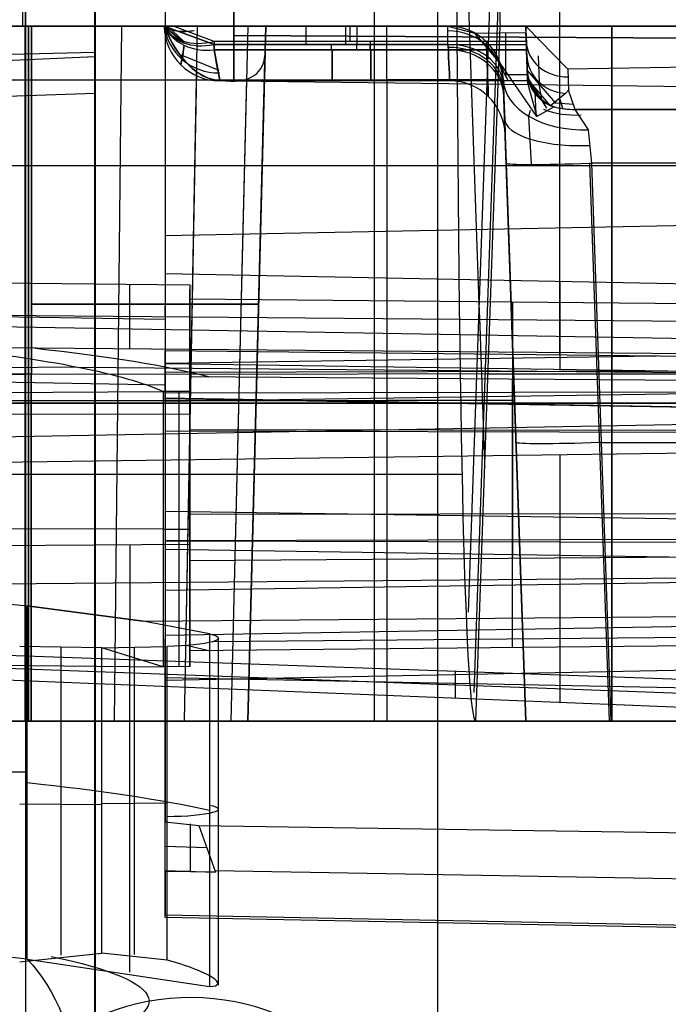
# Model space of a CAD drawing. Extents: x -15 to 7, y 1 to 148.
# Tile 150 of 194: x -0.27 to 2.06, y 134.81 to 138.35. Entities that reach past the tile are written whole.
import ezdxf

# ---------------------------------------------------------------- set-up
doc = ezdxf.new("R2010")
doc.units = 0
doc.layers.add('DEFAULT', color=7, linetype='CONTINUOUS')

msp = doc.modelspace()

# ---------------------------------------------------------------- linework, layer by layer
at = {"layer": 'DEFAULT', "color": 1}
for p, q in [((-0.25, 146.5647, -6.7111), (-0.25, 136.9726, -5.3813)), ((-0.25, 144.7156, -8.4416), (-0.25, 136.9726, -7.3681)), ((1.4372, 138.9151, -40.7717), (1.3432, 136.2202, -40.775)), ((1.3366, 138.6283, -38.1956), (1.3819, 137.3296, -40.7736)), ((1.4525, 138.4775, -41.9713), (1.3636, 135.9312, -41.9727)), ((1.4577, 138.3283, -43.2434), (-5.9196, 138.3283, -43.2434)), ((-0.25, 138.3283, -48.8992), (-4.4686, 138.3283, -48.7887)), ((-4.4686, 138.3283, -46.1477), (-0.25, 138.3283, -46.0372)), ((-0.25, 138.3283, -52.8992), (-4.4686, 138.3283, -52.7887)), ((-4.4686, 138.3283, -50.1477), (-0.25, 138.3283, -50.0372)), ((-0.25, 138.3283, -56.8992), (-4.4686, 138.3283, -56.7887)), ((-4.4686, 138.3283, -54.1477), (-0.25, 138.3283, -54.0372)), ((-0.25, 138.3283, -60.8992), (-4.4686, 138.3283, -60.7887)), ((-4.4686, 138.3283, -58.1477), (-0.25, 138.3283, -58.0372)), ((-0.25, 138.3283, -64.8992), (-4.4686, 138.3283, -64.7887)), ((-4.4686, 138.3283, -62.1477), (-0.25, 138.3283, -62.0372)), ((-0.25, 138.3283, -68.8992), (-4.4686, 138.3283, -68.7887)), ((-4.4686, 138.3283, -66.1477), (-0.25, 138.3283, -66.0372)), ((-0.25, 138.3283, -72.8992), (-4.4686, 138.3283, -72.7887)), ((-4.4686, 138.3283, -70.1477), (-0.25, 138.3283, -70.0372)), ((-0.25, 138.3283, -76.8992), (-4.4686, 138.3283, -76.7887)), ((-4.4686, 138.3283, -74.1477), (-0.25, 138.3283, -74.0372)), ((-4.4686, 138.3283, -78.1477), (-0.25, 138.3283, -78.0372)), ((-0.25, 138.3283, -80.8992), (-4.4686, 138.3283, -80.7887)), ((-4.4686, 138.3283, -82.1477), (-0.25, 138.3283, -82.0372)), ((-0.25, 138.3283, -84.8992), (-4.4686, 138.3283, -84.7887)), ((-2.2601, 138.3283, -86.0899), (-0.25, 138.3283, -86.0372)), ((-0.25, 138.3283, -88.8992), (-2.2601, 138.3283, -88.8466)), ((-2.2, 138.3283, -89.7269), (1.05, 138.3283, -89.7269)), ((3.9686, 138.3283, -48.7887), (-0.25, 138.3283, -48.8992)), ((-0.25, 138.3283, -46.0372), (3.9686, 138.3283, -46.1477)), ((3.9686, 138.3283, -52.7887), (-0.25, 138.3283, -52.8992)), ((-0.25, 138.3283, -50.0372), (3.9686, 138.3283, -50.1477)), ((3.9686, 138.3283, -56.7887), (-0.25, 138.3283, -56.8992)), ((-0.25, 138.3283, -54.0372), (3.9686, 138.3283, -54.1477)), ((3.9686, 138.3283, -60.7887), (-0.25, 138.3283, -60.8992)), ((-0.25, 138.3283, -58.0372), (3.9686, 138.3283, -58.1477)), ((3.9686, 138.3283, -64.7887), (-0.25, 138.3283, -64.8992)), ((-0.25, 138.3283, -62.0372), (3.9686, 138.3283, -62.1477)), ((3.9686, 138.3283, -68.7887), (-0.25, 138.3283, -68.8992)), ((-0.25, 138.3283, -66.0372), (3.9686, 138.3283, -66.1477)), ((3.9686, 138.3283, -72.7887), (-0.25, 138.3283, -72.8992)), ((-0.25, 138.3283, -70.0372), (3.9686, 138.3283, -70.1477)), ((3.9686, 138.3283, -76.7887), (-0.25, 138.3283, -76.8992)), ((-0.25, 138.3283, -74.0372), (3.9686, 138.3283, -74.1477)), ((-0.25, 138.3283, -78.0372), (3.9686, 138.3283, -78.1477)), ((0.25, 138.3283, -80.8861), (-0.25, 138.3283, -80.8992)), ((-0.25, 138.3283, -86.0372), (-0.2274, 138.3283, -86.0378)), ((-0.2274, 138.3283, -88.8986), (-0.25, 138.3283, -88.8992)), ((-0.2274, 138.3283, -84.8986), (-0.25, 138.3283, -84.8992)), ((-0.25, 138.3283, -82.0372), (-0.2274, 138.3283, -82.0378)), ((-0.25, 135.8283, -86.1027), (-0.25, 138.3283, -86.0372)), ((-0.25, 138.3283, -88.8992), (-0.25, 135.8283, -88.8337)), ((-0.25, 135.8283, -82.1027), (-0.25, 138.3283, -82.0372)), ((-0.25, 138.3283, -80.8992), (-0.25, 135.8283, -80.8337)), ((-0.25, 138.3283, -72.8992), (-0.25, 135.8283, -72.8337)), ((-0.25, 135.8283, -66.1027), (-0.25, 138.3283, -66.0372)), ((-0.25, 138.3283, -64.8992), (-0.25, 135.8283, -64.8337)), ((-0.25, 135.8283, -84.8337), (-0.25, 138.3283, -84.8992)), ((-0.25, 138.3283, -78.0372), (-0.25, 135.8283, -78.1027)), ((-0.25, 138.3283, -74.0372), (-0.25, 135.8283, -74.1027)), ((-0.25, 135.8283, -76.8337), (-0.25, 138.3283, -76.8992)), ((-0.25, 138.3283, -70.0372), (-0.25, 135.8283, -70.1027)), ((-0.25, 135.8283, -68.8337), (-0.25, 138.3283, -68.8992)), ((-0.25, 138.3283, -62.0372), (-0.25, 135.8283, -62.1027)), ((-0.25, 138.3283, -58.0372), (-0.25, 135.8283, -58.1027)), ((-0.25, 135.8283, -60.8337), (-0.25, 138.3283, -60.8992)), ((-0.25, 138.3283, -54.0372), (-0.25, 135.8283, -54.1027)), ((-0.25, 135.8283, -56.8337), (-0.25, 138.3283, -56.8992)), ((-0.25, 138.3283, -50.0372), (-0.25, 135.8283, -50.1027)), ((-0.25, 135.8283, -52.8337), (-0.25, 138.3283, -52.8992)), ((-0.25, 138.3283, -46.0372), (-0.25, 135.8283, -46.1027)), ((-0.25, 135.8283, -48.8337), (-0.25, 138.3283, -48.8992)), ((-0.2387, 135.8283, -86.103), (-0.2387, 138.3283, -86.0375)), ((-0.2387, 138.3283, -88.8989), (-0.2387, 135.8283, -88.8334)), ((-0.2387, 135.8283, -82.103), (-0.2387, 138.3283, -82.0375)), ((-0.2387, 138.3283, -84.8989), (-0.2387, 135.8283, -84.8334)), ((-0.2291, 135.8283, -88.8332), (-0.2274, 138.3283, -88.8986)), ((-0.2291, 135.8283, -84.8332), (-0.2274, 138.3283, -84.8986)), ((-0.2274, 138.3283, -86.0378), (-0.2291, 135.8283, -86.1033)), ((-0.2274, 138.3283, -82.0378), (-0.2291, 135.8283, -82.1033)), ((-0.2274, 138.3283, -86.0378), (0.25, 138.3283, -86.1967)), ((0.0706, 135.8283, -88.7664), (0.0968, 138.3283, -88.8263)), ((0.0706, 135.8283, -84.7664), (0.0968, 138.3283, -84.8263)), ((0.0706, 135.8283, -86.1701), (0.0968, 138.3283, -86.1101)), ((0.0706, 135.8283, -82.1701), (0.0968, 138.3283, -82.1101)), ((0.25, 138.3283, -81.1365), (0.25, 138.3283, -80.8861)), ((0.25, 138.3283, -81.7999), (0.25, 138.3283, -81.1365)), ((0.25, 138.3283, -82.1138), (0.25, 138.3283, -81.7999)), ((1.2696, 138.3283, -82.1138), (0.25, 138.3283, -82.1138)), ((0.25, 138.3283, -85.8226), (1.2696, 138.3283, -85.8226)), ((0.25, 138.3283, -86.1365), (0.25, 138.3283, -85.8226)), ((0.25, 138.3283, -86.1967), (0.25, 138.3283, -86.1365)), ((0.2853, 138.3267, -80.8851), (0.25, 138.3283, -80.8861)), ((0.25, 138.3283, -82.1138), (0.429, 138.2618, -81.9255)), ((0.429, 138.2618, -86.0109), (0.25, 138.3283, -85.8226)), ((0.25, 138.3283, -82.1138), (0.32, 138.2683, -81.8764)), ((0.32, 138.2683, -86.06), (0.25, 138.3283, -85.8226)), ((0.319, 138.2737, -81.0515), (0.262, 138.3274, -80.8857)), ((1.2408, 138.3283, -80.8602), (0.2853, 138.3267, -80.8851)), ((0.429, 138.2729, -80.9983), (0.2853, 138.3267, -80.8851)), ((0.323, 135.8283, -88.5916), (0.3699, 138.3283, -88.6373)), ((0.323, 135.8283, -84.5916), (0.3699, 138.3283, -84.6373)), ((0.323, 135.8283, -82.3448), (0.3699, 138.3283, -82.2992)), ((0.4911, 135.8283, -88.3346), (0.5517, 138.3283, -88.3592)), ((0.4911, 135.8283, -84.3346), (0.5517, 138.3283, -84.3592)), ((0.4911, 135.8283, -82.6019), (0.5517, 138.3283, -82.5772)), ((0.6155, 138.3283, -84.0332), (0.55, 135.8283, -84.0332)), ((0.55, 135.8283, -82.9033), (0.6155, 138.3283, -82.9033)), ((0.6155, 138.3283, -88.0332), (0.55, 135.8283, -88.0332)), ((0.6155, 138.3283, -83.4682), (0.55, 135.8283, -83.4682)), ((0.6155, 138.3283, -87.4682), (0.55, 135.8283, -87.4682)), ((0.6137, 138.2618, -86.9255), (0.6155, 138.3283, -87.1138)), ((0.6155, 138.3283, -87.1138), (0.6155, 138.3283, -88.0332)), ((1.2696, 138.3283, -87.1138), (0.6155, 138.3283, -87.1138)), ((0.6155, 138.3283, -82.9033), (0.6155, 138.3283, -84.0332)), ((1.5505, 138.3283, -80.852), (1.2408, 138.3283, -80.8602)), ((1.2408, 138.3283, -80.8602), (1.5502, 138.3283, -80.8602)), ((1.2696, 138.3283, -89.5073), (1.2696, 138.3283, -87.1138)), ((1.2696, 138.3283, -85.8226), (1.2696, 138.3283, -82.1138)), ((1.2696, 138.3283, -82.1138), (1.367, 138.3029, -81.9931)), ((1.2703, 138.2618, -86.0109), (1.2696, 138.3283, -85.8226)), ((1.2703, 138.2618, -86.9255), (1.2696, 138.3283, -87.1138)), ((1.367, 138.3029, -81.9931), (1.5508, 138.305, -81.9979)), ((1.3704, 135.8283, -43.2434), (1.4577, 138.3283, -43.2434)), ((1.3704, 135.8283, -43.718), (1.4577, 138.3283, -43.6307)), ((1.3704, 135.8283, -43.4807), (1.4577, 138.3283, -43.4807)), ((1.3956, 138.3283, -80.8561), (1.3956, 138.3283, -80.8602)), ((1.3956, 138.3283, -80.8561), (1.5503, 138.3283, -80.8561)), ((1.4577, 138.3283, -43.6307), (1.4577, 138.3283, -43.2434)), ((5.4196, 138.3283, -43.6307), (1.4577, 138.3283, -43.6307)), ((1.4785, 138.1481, -82.0015), (1.4785, 138.3042, -81.996)), ((1.5502, 138.3283, -80.8602), (1.55, 138.3278, -80.874)), ((1.55, 138.3278, -80.874), (1.5519, 138.2729, -80.9983)), ((1.5537, 138.2221, -81.0785), (1.55, 138.3278, -80.874)), ((1.5502, 138.3283, -80.8602), (1.5505, 138.3283, -80.852)), ((1.701, 138.1735, -80.8441), (1.5505, 138.3283, -80.852)), ((1.5508, 138.305, -81.9979), (1.5573, 138.1195, -82.0045)), ((1.5523, 138.2618, -81.9255), (1.5508, 138.305, -81.9979)), ((1.8593, 135.8283, -78.158), (1.8593, 138.3283, -78.0925)), ((1.8593, 135.8283, -74.158), (1.8593, 138.3283, -74.0925)), ((1.8593, 138.3283, -76.844), (1.8593, 135.8283, -76.7785)), ((1.8593, 135.8283, -70.158), (1.8593, 138.3283, -70.0925)), ((1.8593, 138.3283, -72.844), (1.8593, 135.8283, -72.7785)), ((1.8593, 135.8283, -66.158), (1.8593, 138.3283, -66.0925)), ((1.8593, 138.3283, -68.844), (1.8593, 135.8283, -68.7785)), ((1.8593, 135.8283, -62.158), (1.8593, 138.3283, -62.0925)), ((1.8593, 138.3283, -64.844), (1.8593, 135.8283, -64.7785)), ((1.8593, 135.8283, -58.158), (1.8593, 138.3283, -58.0925)), ((1.8593, 138.3283, -60.844), (1.8593, 135.8283, -60.7785)), ((1.8593, 135.8283, -54.158), (1.8593, 138.3283, -54.0925)), ((1.8593, 138.3283, -56.844), (1.8593, 135.8283, -56.7785)), ((1.8593, 135.8283, -50.158), (1.8593, 138.3283, -50.0925)), ((1.8593, 138.3283, -52.844), (1.8593, 135.8283, -52.7785)), ((1.8593, 135.8283, -46.158), (1.8593, 138.3283, -46.0925)), ((1.8593, 138.3283, -48.844), (1.8593, 135.8283, -48.7785)), ((1.5519, 138.2729, -80.9983), (0.429, 138.2729, -80.9983)), ((1.4581, 138.1949, -81.9993), (1.367, 138.3029, -81.9931)), ((1.4098, 138.2196, -85.973), (1.4085, 138.2722, -85.8226)), ((1.4085, 138.2722, -87.1138), (1.4098, 138.2196, -86.9634)), ((1.5513, 138.2911, -80.9763), (1.5522, 138.2661, -80.9763)), ((1.5519, 138.2749, -80.9961), (1.5519, 138.2749, -80.9595)), ((1.5519, 138.2729, -80.9983), (1.553, 138.2429, -81.039)), ((0.3169, 138.2091, -86.2532), (0.3216, 138.2592, -86.078)), ((0.429, 138.2618, -81.9255), (1.5523, 138.2618, -81.9255)), ((1.2703, 138.2618, -86.0109), (0.429, 138.2618, -86.0109)), ((0.429, 138.2429, -81.8975), (1.553, 138.2429, -81.8975)), ((1.553, 138.2429, -81.039), (0.429, 138.2429, -81.039)), ((1.2717, 138.2429, -86.039), (0.429, 138.2429, -86.039)), ((0.429, 138.2429, -86.039), (0.4499, 138.1336, -86.4029)), ((0.55, 135.8283, -86.9033), (0.6133, 138.2463, -86.9033)), ((0.6133, 138.2463, -86.9033), (0.6132, 138.2429, -86.8975)), ((0.6132, 138.2429, -86.8975), (1.2717, 138.2429, -86.8975)), ((0.6133, 138.2463, -86.9033), (0.6137, 138.2618, -86.9255)), ((0.6137, 138.2618, -86.9255), (1.2703, 138.2618, -86.9255)), ((1.2717, 138.2429, -86.039), (1.2703, 138.2618, -86.0109)), ((1.2703, 138.2618, -86.9255), (1.2717, 138.2429, -86.8975)), ((1.553, 138.2429, -81.8975), (1.5523, 138.2618, -81.9255)), ((1.5554, 138.1731, -81.7367), (1.553, 138.2429, -81.8975)), ((1.5537, 138.2221, -81.0785), (1.553, 138.2429, -81.039)), ((0.4475, 138.1683, -86.2156), (0.3019, 138.2274, -86.2397)), ((1.4098, 138.2196, -85.973), (1.4109, 138.1948, -86.0094)), ((1.4109, 138.1948, -86.9271), (1.4098, 138.2196, -86.9634)), ((1.5535, 138.2285, -81.8706), (1.5556, 138.1691, -81.8706)), ((1.5566, 138.138, -81.3586), (1.5537, 138.2221, -81.0785)), ((1.5541, 138.2123, -82.0012), (1.5541, 138.2123, -81.8373)), ((1.5993, 138.1253, -81.0436), (1.5962, 138.221, -80.848)), ((3.9685, 138.2118, -80.7857), (1.701, 138.1735, -80.8441)), ((0.323, 135.8283, -86.3448), (0.3669, 138.1651, -86.3021)), ((1.4581, 138.1949, -81.9993), (1.4694, 138.1353, -82.2065)), ((1.59, 138.0034, -82.0094), (1.4581, 138.1949, -81.9993)), ((1.59, 138.0034, -82.0094), (1.4581, 138.1949, -81.9993)), ((1.5554, 138.1731, -81.8184), (1.5554, 138.1731, -81.7367)), ((1.5573, 138.1195, -82.0045), (1.5554, 138.1731, -81.8184)), ((1.5554, 138.1731, -81.7367), (1.5566, 138.138, -81.3586)), ((1.5556, 138.1687, -81.2136), (1.6584, 138.0498, -81.194)), ((1.701, 138.1735, -80.8441), (1.7033, 138.098, -80.9962)), ((1.8592, 138.176, -80.84), (1.8592, 135.8283, -80.7785)), ((-2.2, 138.1353, -89.9268), (1.05, 138.1353, -89.9268)), ((1.5569, 138.1311, -81.4682), (0.45, 138.1311, -81.4682)), ((0.4911, 135.8283, -86.6019), (0.5471, 138.1381, -86.5791)), ((1.2764, 138.1311, -86.4682), (0.4922, 138.1311, -86.4682)), ((1.05, 138.1353, -89.9268), (1.05, 135.8283, -90.0073)), ((1.4702, 138.1131, -85.8854), (1.4694, 138.1353, -85.8226)), ((1.4694, 138.1353, -85.8226), (1.4694, 138.1353, -82.2065)), ((1.4694, 138.1353, -82.2065), (1.4799, 137.8353, -82.3202)), ((1.55, 135.8283, -89.5073), (1.4694, 138.1353, -89.5073)), ((1.4694, 138.1353, -89.5073), (1.4694, 138.1353, -87.1138)), ((1.4694, 138.1353, -87.1138), (1.4702, 138.1131, -87.051)), ((1.55, 135.8283, -85.8569), (1.4697, 138.1292, -85.8569)), ((1.4754, 138.1542, -82.0012), (1.5561, 138.1543, -82.0033)), ((1.5564, 138.1439, -81.9582), (1.6248, 138.0332, -81.9089)), ((1.639, 138.0417, -81.3611), (1.5566, 138.138, -81.3586)), ((1.5957, 138.1287, -81.0449), (1.6071, 138.0614, -81.3602)), ((1.4702, 138.1131, -87.051), (1.4715, 138.0753, -86.995)), ((1.4715, 138.0753, -85.9414), (1.4702, 138.1131, -85.8854)), ((1.5573, 138.1195, -82.0045), (1.59, 138.0034, -82.0094)), ((1.5823, 138.0925, -81.8184), (1.586, 138.0113, -82.009)), ((1.5926, 138.0748, -81.3597), (1.5825, 138.0922, -81.7367)), ((1.7033, 138.098, -80.9962), (1.6934, 138.0863, -81.0286)), ((1.7278, 138.0283, -81.363), (1.7033, 138.098, -80.9962)), ((1.6934, 138.0863, -81.0286), (1.639, 138.0417, -81.3611)), ((1.6833, 138.0316, -81.363), (1.6738, 138.0644, -81.109)), ((1.5617, 138.0038, -82.0429), (1.5677, 138.0261, -82.008)), ((1.6525, 138.0379, -81.819), (1.59, 138.0034, -82.0094)), ((1.639, 138.0417, -81.3611), (1.6388, 138.0418, -81.363)), ((1.6388, 138.0418, -81.363), (1.6525, 138.0379, -81.7367)), ((1.6525, 138.0379, -81.8184), (1.6525, 138.0379, -81.819)), ((1.6525, 138.0379, -81.7367), (1.6525, 138.0379, -81.8184)), ((1.7223, 138.0463, -81.1744), (1.6605, 138.0516, -81.181)), ((1.7753, 137.9553, -81.9748), (1.7278, 138.0283, -81.819)), ((1.7278, 138.0283, -81.819), (1.7278, 138.0283, -81.363)), ((5.43, 138.0283, -81.363), (1.7278, 138.0283, -81.363)), ((1.7278, 138.0283, -81.819), (5.194, 138.0283, -81.9097)), ((1.7278, 138.0283, -81.6364), (5.43, 138.0283, -81.6364)), ((1.5706, 137.8307, -82.1056), (1.5617, 138.0038, -82.0429)), ((1.7876, 137.8353, -82.0205), (1.7753, 137.9553, -81.9748)), ((1.4799, 137.8353, -82.3202), (1.55, 135.8283, -82.3921)), ((1.7797, 137.835, -82.0204), (1.8498, 135.8283, -82.0923)), ((1.8577, 135.8283, -82.0924), (1.7876, 137.8353, -82.0205)), ((5.1887, 137.8353, -82.1095), (1.7876, 137.8353, -82.0205)), ((1.3819, 137.3296, -40.7736), (1.3846, 137.25, -40.9384)), ((1.3846, 137.25, -40.9384), (1.3872, 137.176, -41.1057)), ((1.3872, 137.176, -41.1057), (1.3896, 137.1075, -41.2754)), ((1.3896, 137.1075, -41.2754), (1.3918, 137.0448, -41.4473)), ((-4.4677, 137.0797, -82.1804), (-0.25, 137.0768, -82.07)), ((-4.4677, 137.0797, -84.756), (-0.25, 137.0768, -84.8664)), ((-4.4677, 137.0797, -78.1804), (-0.25, 137.0768, -78.07)), ((-4.4677, 137.0797, -80.756), (-0.25, 137.0768, -80.8664)), ((-4.4677, 137.0797, -74.1804), (-0.25, 137.0768, -74.07)), ((-4.4677, 137.0797, -76.756), (-0.25, 137.0768, -76.8664)), ((-4.4677, 137.0797, -70.1804), (-0.25, 137.0768, -70.07)), ((-4.4677, 137.0797, -72.756), (-0.25, 137.0768, -72.8664)), ((-4.4677, 137.0797, -66.1804), (-0.25, 137.0768, -66.07)), ((-4.4677, 137.0797, -68.756), (-0.25, 137.0768, -68.8664)), ((-4.4677, 137.0797, -62.1804), (-0.25, 137.0768, -62.07)), ((-4.4677, 137.0797, -64.756), (-0.25, 137.0768, -64.8664)), ((-4.4677, 137.0797, -58.1804), (-0.25, 137.0768, -58.07)), ((-4.4677, 137.0797, -60.756), (-0.25, 137.0768, -60.8664)), ((-4.4677, 137.0797, -54.1804), (-0.25, 137.0768, -54.07)), ((-4.4677, 137.0797, -56.756), (-0.25, 137.0768, -56.8664)), ((-4.4677, 137.0797, -50.1804), (-0.25, 137.0768, -50.07)), ((-4.4677, 137.0797, -52.756), (-0.25, 137.0768, -52.8664)), ((-4.4677, 137.0797, -46.1804), (-0.25, 137.0768, -46.07)), ((-4.4677, 137.0797, -48.756), (-0.25, 137.0768, -48.8664)), ((-2.2593, 137.079, -86.1226), (-0.25, 137.0776, -86.07)), ((-2.2593, 137.079, -88.8139), (-0.25, 137.0776, -88.8664)), ((-0.25, 137.0768, -78.07), (3.9677, 137.0797, -78.1804)), ((-0.25, 137.0768, -80.8664), (3.9677, 137.0797, -80.756)), ((-0.25, 137.0768, -74.07), (3.9677, 137.0797, -74.1804)), ((-0.25, 137.0768, -76.8664), (3.9677, 137.0797, -76.756)), ((-0.25, 137.0768, -70.07), (3.9677, 137.0797, -70.1804)), ((-0.25, 137.0768, -72.8664), (3.9677, 137.0797, -72.756)), ((-0.25, 137.0768, -66.07), (3.9677, 137.0797, -66.1804)), ((-0.25, 137.0768, -68.8664), (3.9677, 137.0797, -68.756)), ((-0.25, 137.0768, -62.07), (3.9677, 137.0797, -62.1804)), ((-0.25, 137.0768, -64.8664), (3.9677, 137.0797, -64.756)), ((-0.25, 137.0768, -58.07), (3.9677, 137.0797, -58.1804)), ((-0.25, 137.0768, -60.8664), (3.9677, 137.0797, -60.756)), ((-0.25, 137.0768, -54.07), (3.9677, 137.0797, -54.1804)), ((-0.25, 137.0768, -56.8664), (3.9677, 137.0797, -56.756)), ((-0.25, 137.0768, -50.07), (3.9677, 137.0797, -50.1804)), ((-0.25, 137.0768, -52.8664), (3.9677, 137.0797, -52.756)), ((-0.25, 137.0768, -46.07), (3.9677, 137.0797, -46.1804)), ((-0.25, 137.0768, -48.8664), (3.9677, 137.0797, -48.756)), ((-0.25, 137.0783, -86.07), (-0.2282, 137.0783, -86.0705)), ((-0.25, 137.0783, -88.8665), (-0.2282, 137.0783, -88.8659)), ((-0.25, 137.0783, -82.07), (-0.2282, 137.0783, -82.0705)), ((-0.25, 137.0783, -84.8665), (-0.2282, 137.0783, -84.8659)), ((0.5827, 137.0783, -84.0332), (0.5827, 137.0783, -82.9033)), ((0.5827, 137.0783, -88.0332), (0.5827, 137.0783, -86.9033)), ((1.414, 137.0783, -43.6743), (1.414, 137.0783, -43.2434)), ((1.414, 137.0783, -43.6743), (5.6563, 137.0783, -43.6743)), ((1.3918, 137.0448, -41.4473), (1.3938, 136.9878, -41.6211)), ((6.0997, 136.9726, -5.3813), (-6.5997, 136.9726, -5.3813)), ((-6.5736, 136.9726, -6.3747), (6.0736, 136.9726, -6.3747)), ((-5.7384, 136.9726, -7.1912), (-0.25, 136.9726, -7.3681)), ((-2.2, 136.9818, -89.967), (1.05, 136.9818, -89.967)), ((-0.25, 136.9726, -7.3681), (5.1771, 136.9726, -7.2528)), ((-0.25, 136.9726, -5.3813), (-0.25, 136.9726, -7.3681)), ((1.3938, 136.9878, -41.6211), (1.3956, 136.9367, -41.7968)), ((1.5097, 136.9818, -89.5073), (1.5097, 136.9818, -82.3508)), ((1.3956, 136.9367, -41.7968), (1.3971, 136.8914, -41.9741)), ((1.3971, 136.8914, -41.9741), (1.3985, 136.8521, -42.1528)), ((1.3985, 136.8521, -42.1528), (1.3997, 136.8187, -42.3327)), ((1.3997, 136.8187, -42.3327), (1.4006, 136.7914, -42.5136)), ((1.8227, 136.8303, -82.0565), (5.1878, 136.8333, -82.1445)), ((1.4006, 136.7914, -42.5136), (1.4014, 136.7701, -42.6953)), ((1.4014, 136.7701, -42.6953), (1.4019, 136.7549, -42.8777)), ((1.4019, 136.7549, -42.8777), (1.4022, 136.7458, -43.0604)), ((1.4022, 136.7458, -43.0604), (1.4023, 136.7427, -43.2434)), ((1.3185, 136.7157, -39.5817), (-3.5604, 136.7157, -39.5817)), ((-0.25, 135.8283, -84.8337), (-4.4668, 135.8283, -84.7233)), ((-4.4668, 135.8283, -82.2131), (-0.25, 135.8283, -82.1027)), ((-0.25, 135.8283, -48.8337), (-4.4668, 135.8283, -48.7233)), ((-4.4668, 135.8283, -46.2131), (-0.25, 135.8283, -46.1027)), ((-0.25, 135.8283, -52.8337), (-4.4668, 135.8283, -52.7233)), ((-4.4668, 135.8283, -50.2131), (-0.25, 135.8283, -50.1027)), ((-0.25, 135.8283, -56.8337), (-4.4668, 135.8283, -56.7233)), ((-4.4668, 135.8283, -54.2131), (-0.25, 135.8283, -54.1027)), ((-0.25, 135.8283, -60.8337), (-4.4668, 135.8283, -60.7233)), ((-4.4668, 135.8283, -58.2131), (-0.25, 135.8283, -58.1027)), ((-0.25, 135.8283, -64.8337), (-4.4668, 135.8283, -64.7233)), ((-4.4668, 135.8283, -62.2131), (-0.25, 135.8283, -62.1027)), ((-0.25, 135.8283, -68.8337), (-4.4668, 135.8283, -68.7233)), ((-4.4668, 135.8283, -66.2131), (-0.25, 135.8283, -66.1027)), ((-0.25, 135.8283, -72.8337), (-4.4668, 135.8283, -72.7233)), ((-4.4668, 135.8283, -70.2131), (-0.25, 135.8283, -70.1027)), ((-0.25, 135.8283, -76.8337), (-4.4668, 135.8283, -76.7233)), ((-4.4668, 135.8283, -74.2131), (-0.25, 135.8283, -74.1027)), ((-0.25, 135.8283, -80.8337), (-4.4668, 135.8283, -80.7233)), ((-4.4668, 135.8283, -78.2131), (-0.25, 135.8283, -78.1027)), ((-3.5914, 135.8283, -43.2434), (1.3704, 135.8283, -43.2434)), ((-0.25, 135.8283, -88.8337), (-2.2584, 135.8283, -88.7811)), ((-2.2584, 135.8283, -86.1553), (-0.25, 135.8283, -86.1027)), ((-2.2, 135.8283, -90.0073), (1.05, 135.8283, -90.0073)), ((-0.25, 135.8283, -86.1027), (-0.2291, 135.8283, -86.1033)), ((-0.2291, 135.8283, -88.8332), (-0.25, 135.8283, -88.8337)), ((-0.25, 135.8283, -82.1027), (-0.2291, 135.8283, -82.1033)), ((-0.2291, 135.8283, -84.8332), (-0.25, 135.8283, -84.8337)), ((3.9668, 135.8283, -48.7233), (-0.25, 135.8283, -48.8337)), ((-0.25, 135.8283, -46.1027), (3.9668, 135.8283, -46.2131)), ((3.9668, 135.8283, -52.7233), (-0.25, 135.8283, -52.8337)), ((-0.25, 135.8283, -50.1027), (3.9668, 135.8283, -50.2131)), ((3.9668, 135.8283, -56.7233), (-0.25, 135.8283, -56.8337)), ((-0.25, 135.8283, -54.1027), (3.9668, 135.8283, -54.2131)), ((3.9668, 135.8283, -60.7233), (-0.25, 135.8283, -60.8337)), ((-0.25, 135.8283, -58.1027), (3.9668, 135.8283, -58.2131)), ((3.9668, 135.8283, -64.7233), (-0.25, 135.8283, -64.8337)), ((-0.25, 135.8283, -62.1027), (3.9668, 135.8283, -62.2131)), ((3.9668, 135.8283, -68.7233), (-0.25, 135.8283, -68.8337)), ((-0.25, 135.8283, -66.1027), (3.9668, 135.8283, -66.2131)), ((3.9668, 135.8283, -72.7233), (-0.25, 135.8283, -72.8337)), ((-0.25, 135.8283, -70.1027), (3.9668, 135.8283, -70.2131)), ((3.9668, 135.8283, -76.7233), (-0.25, 135.8283, -76.8337)), ((-0.25, 135.8283, -74.1027), (3.9668, 135.8283, -74.2131)), ((3.9668, 135.8283, -80.7233), (-0.25, 135.8283, -80.8337)), ((-0.25, 135.8283, -78.1027), (3.9668, 135.8283, -78.2131)), ((0.55, 135.8283, -86.9033), (0.55, 135.8283, -88.0332)), ((0.55, 135.8283, -82.9033), (0.55, 135.8283, -84.0332)), ((5.7, 135.8283, -43.718), (1.3704, 135.8283, -43.718)), ((1.3704, 135.8283, -43.718), (1.3704, 135.8283, -43.2434)), ((1.55, 135.8283, -82.3921), (1.55, 135.8283, -89.5073)), ((1.8577, 135.8283, -82.0924), (5.1869, 135.8283, -82.1796))]:
    msp.add_line(p, q, dxfattribs=at)
at = {"layer": 'DEFAULT', "color": 254}
for p, q in [((-0.2496, 145.6579, -6.2764), (-0.2496, 112.6404, -1.6989)), ((0, 140.9557, -100.8927), (0, 138.2348, -100.8927)), ((1.2343, 134.7032, -100.8603), (1.2343, 140.9235, -100.8603)), ((0, 116.8919, -107.1913), (0, 139.7683, -102.3288)), ((0.5, 138.2944, -81.9789), (0.5, 138.4421, -81.9789)), ((0.5, 138.4421, -80.9575), (0.5, 138.2944, -80.9575)), ((0.5, 138.1311, -81.4682), (0.5, 138.4421, -81.4682)), ((0.5, 138.2944, -81.9789), (5.845, 138.2615, -82.0442)), ((5.845, 138.2615, -80.8922), (0.5, 138.2944, -80.9575)), ((-1.5, 138.1955, -100.9319), (0, 138.2348, -100.8927)), ((-1.5, 138.1496, -101.055), (0, 138.2194, -101.0558)), ((0.5, 138.1863, -81.775), (0.5, 138.1863, -81.1614)), ((0.5, 138.1311, -81.4682), (5.845, 138.0658, -81.4682)), ((-1.5, 138.0372, -101.1231), (0, 138.0871, -101.1527)), ((0, 138.0871, -101.1527), (0, 116.8919, -105.6578)), ((3.9686, 137.8257, -100.7887), (-1.5, 137.8257, -100.9319)), ((0.2526, 137.5752, -8.9623), (4.845, 137.6656, -8.8939)), ((0.2526, 137.5752, -8.9623), (0.2526, 136.583, -8.8247)), ((-2.4094, 137.4249, -9.5986), (0.3424, 137.3981, -9.6192)), ((4.845, 137.3473, -10.0212), (0.2526, 137.4377, -9.9528)), ((0.2526, 137.4377, -9.9528), (0.2526, 137.2737, -11.1357)), ((0.2526, 137.4377, -9.9528), (0.2526, 136.2986, -9.7948)), ((0.1266, 137.1665, -11.4557), (0.1266, 137.4002, -9.6175)), ((0.3424, 137.3981, -9.6192), (0.3424, 137.3476, -10.016)), ((0.3424, 137.3981, -9.6192), (0.3424, 136.4645, -9.4897)), ((1.6721, 137.4098, -9.9739), (1.6721, 137.0941, -12.2507)), ((0.3424, 136.4249, -9.7529), (0.3424, 137.3811, -9.7529)), ((0.3424, 137.3476, -10.016), (2.6626, 137.325, -10.0333)), ((0.3424, 136.4051, -9.8853), (0.3424, 137.3476, -10.016)), ((0.2526, 137.2858, -11.0488), (0.2526, 137.3195, -11.0488)), ((1.5025, 137.3363, -10.0246), (1.5025, 136.4136, -9.8967)), ((-1.7624, 137.3009, -10.5296), (2.6626, 137.2626, -10.5247)), ((-1.5, 137.3033, -11.1449), (0.2526, 137.2737, -11.1357)), ((-1.5, 137.2677, -11.4019), (4.845, 137.158, -11.3867)), ((2.6626, 137.1446, -11.4529), (-0.5479, 137.1724, -11.4564)), ((4.845, 137.1095, -13.3682), (0.2526, 137.1608, -13.2795)), ((0.2526, 136.9779, -13.271), (0.2526, 137.1608, -13.2795)), ((2.0204, 137.1415, -13.3153), (0.2526, 137.1152, -13.2805)), ((-0.0614, 137.102, -11.9641), (-2.3344, 137.0823, -11.9613)), ((-0.0614, 137.102, -11.9641), (2.6626, 137.0784, -11.961)), ((0.2526, 137.1153, -12.2786), (4.845, 137.0469, -12.1882)), ((0.2526, 136.9897, -12.2612), (0.2526, 137.1153, -12.2786)), ((0.2526, 137.1153, -12.2786), (0.2526, 137.0371, -12.8426)), ((0.2526, 137.0371, -12.8426), (-1.5, 137.0681, -12.8418)), ((0.2526, 137.0837, -8.8941), (4.845, 137.0948, -8.8147)), ((0.3424, 137.0672, -12.1982), (0.3424, 137.0138, -12.5937)), ((2.6626, 137.0499, -12.1753), (0.3424, 137.0672, -12.1982)), ((0.3424, 137.0672, -12.1982), (0.3424, 136.0812, -12.0615)), ((4.845, 137.0462, -13.3615), (0.2526, 136.9779, -13.271)), ((0.3424, 136.0433, -12.3276), (0.3424, 137.0498, -12.3276)), ((1.5025, 136.0927, -12.0528), (1.5025, 137.0586, -12.1867)), ((-1.4181, 137.0022, -12.5783), (0.2456, 137.0146, -12.5947)), ((0.2456, 137.0146, -12.5947), (0.2456, 136.024, -12.4574)), ((0.3424, 137.0138, -12.5937), (0.2456, 137.0146, -12.5947)), ((0.2526, 137.0089, -12.2639), (4.845, 137.0199, -12.1845)), ((0.3037, 136.0246, -12.4569), (0.3037, 137.0141, -12.5941)), ((0.3424, 136.025, -12.4566), (0.3424, 137.0138, -12.5937)), ((6.2477, 136.9718, -5.4813), (-1.5, 136.8287, -5.5297)), ((4.845, 136.9135, -12.1697), (0.2526, 136.9897, -12.2612)), ((0.2526, 136.9896, -12.2631), (4.845, 136.9134, -12.1716)), ((0.2526, 136.9896, -12.2631), (0.2526, 135.9759, -12.1226)), ((0.2526, 136.9779, -13.271), (0.2526, 135.9856, -13.1335)), ((-2.4094, 136.936, -9.5308), (0.3424, 136.9327, -9.5546)), ((0.3424, 136.9016, -9.5503), (0.3424, 136.9016, -9.9541)), ((0.2526, 136.8728, -9.8744), (4.845, 136.8618, -9.9539)), ((0.3424, 136.8775, -9.9508), (2.6626, 136.8747, -9.9709)), ((-1.5, 136.7443, -6.1422), (4.845, 136.8312, -6.3237)), ((0.2526, 136.7828, -13.244), (0.2526, 136.7828, -12.2344)), ((0.2526, 136.7828, -9.862), (0.2526, 136.7828, -8.8524)), ((4.845, 136.5146, -8.7343), (0.2526, 136.583, -8.8247)), ((0.2526, 136.583, -8.8247), (0.2526, 136.4456, -8.8152)), ((0.3424, 136.5731, -12.1296), (2.6626, 136.5758, -12.1096)), ((0.3424, 136.5461, -12.1259), (0.3424, 136.5461, -12.5289)), ((0.2456, 136.5193, -12.526), (-1.4181, 136.5213, -12.5116)), ((0.2456, 136.5193, -12.526), (0.3424, 136.5194, -12.5252)), ((0.3424, 136.4645, -9.4897), (-2.4094, 136.4442, -9.4627)), ((0.1266, 136.4629, -9.4876), (0.1266, 136.1957, -11.2665)), ((0.2526, 136.4781, -12.1922), (4.845, 136.4891, -12.1128)), ((0.2526, 136.4771, -13.2016), (4.845, 136.4661, -13.281)), ((0.3424, 136.4051, -9.8853), (0.3424, 136.4645, -9.4897)), ((4.845, 136.3772, -8.7248), (0.2526, 136.4456, -8.8152)), ((4.845, 136.3772, -8.7248), (0.2526, 136.4456, -8.8152)), ((2.6626, 136.4221, -9.9081), (0.3424, 136.4051, -9.8853)), ((4.845, 136.367, -9.8853), (0.2526, 136.2986, -9.7948)), ((-0.9759, 136.3209, -10.3683), (-0.2428, 136.2433, -10.9278)), ((-0.9452, 136.3176, -10.3917), (2.6626, 136.3488, -10.3963)), ((0.2526, 136.2986, -9.7948), (0.2526, 135.9759, -12.1226)), ((-0.2428, 136.2433, -10.9278), (0.1737, 136.1881, -11.32)), ((0.1737, 136.1881, -11.32), (-0.2428, 136.2433, -10.9278)), ((-0.2428, 134.9728, -10.7516), (-0.2428, 136.2433, -10.9278)), ((0.2526, 136.1379, -10.9541), (4.845, 136.2173, -10.9651)), ((0.1249, 136.196, -11.2645), (0.1249, 134.9261, -11.0885)), ((0.1737, 136.1881, -11.32), (2.6626, 136.2095, -11.3233)), ((0.4128, 136.1427, -11.6404), (0.1737, 136.1881, -11.32)), ((-1.5, 136.1085, -5.4299), (4.0948, 135.9083, -5.3528)), ((0.2526, 135.2652, -11.0488), (0.2526, 136.1248, -11.0488)), ((0.4128, 136.1427, -11.6404), (0.4128, 134.8741, -11.4646)), ((0.4266, 136.1157, -11.8274), (2.6626, 136.135, -11.8302)), ((0.444, 136.1275, -11.7467), (0.444, 134.8798, -11.5737)), ((0.0259, 136.0927, -11.9621), (-0.2701, 136.0977, -11.9437)), ((-0.1221, 136.0952, -11.9529), (-0.1221, 134.9871, -11.7993)), ((0.0259, 136.0927, -11.9621), (0.26, 136.0974, -11.9438)), ((0.2456, 136.024, -12.4574), (0.0259, 136.0927, -11.9621)), ((0.0259, 134.9946, -11.8099), (0.0259, 136.0927, -11.9621)), ((0.143, 134.9892, -11.7996), (0.143, 136.095, -11.9529)), ((0.26, 134.9696, -11.7874), (0.26, 136.0974, -11.9438)), ((0.3349, 136.1011, -11.9226), (0.4146, 136.0819, -12.0609)), ((2.6626, 136.1041, -12.0442), (0.3424, 136.0812, -12.0615)), ((0.3424, 136.0812, -12.0615), (0.3424, 136.025, -12.4566)), ((-1.5, 136.0624, -5.7644), (4.0948, 135.8556, -5.7359)), ((-1.4181, 136.0404, -12.445), (0.2456, 136.024, -12.4574)), ((0.2526, 135.9759, -12.1226), (4.845, 136.0663, -12.0542)), ((-1.5, 136.0256, -6.0323), (4.0948, 135.7991, -6.146)), ((0.3424, 136.025, -12.4566), (0.2456, 136.024, -12.4574)), ((1.2976, 135.9124, -6.0891), (1.2976, 136.0084, -5.3913)), ((0.2526, 135.9856, -13.1335), (4.845, 135.8952, -13.2019)), ((-0.9759, 135.6468, -10.2748), (-0.2428, 135.6468, -10.8451)), ((-0.2701, 135.5314, -11.8652), (0.0259, 135.5288, -11.8839)), ((0.0259, 135.5322, -11.8844), (0.26, 135.5348, -11.8658)), ((0.2526, 135.4671, -9.61), (0.3748, 135.4535, -9.6754)), ((0.2526, 135.2922, -10.8803), (0.2526, 135.4671, -9.61)), ((0.3434, 135.4593, -9.642), (0.3434, 135.2889, -10.8798)), ((0.3748, 135.4535, -9.6754), (4.0284, 135.3991, -9.6034)), ((0.3748, 135.4535, -9.6754), (0.4342, 135.2855, -10.8794)), ((0.2526, 135.3796, -10.2456), (0.4029, 135.374, -10.2449)), ((0.2526, 135.2922, -10.8803), (0.4342, 135.2855, -10.8794)), ((0.2526, 135.2886, -10.8798), (0.2526, 135.2922, -10.8803)), ((0.2526, 135.2889, -10.8798), (0.3434, 135.2889, -10.8798)), ((0.4342, 135.2855, -10.8794), (0.2526, 135.2886, -10.8798)), ((0.2526, 135.2886, -10.8798), (0.2526, 135.1325, -12.0058)), ((0.3434, 135.2889, -10.8798), (0.3434, 135.2871, -10.8796)), ((0.4322, 135.2913, -10.8377), (4.0284, 135.2292, -10.829)), ((0.2526, 135.1231, -12.1431), (0.2526, 135.1325, -12.0058)), ((0.2526, 135.1325, -12.0058), (4.0284, 135.0582, -12.062)), ((4.845, 135.0327, -12.2115), (0.2526, 135.1231, -12.1431)), ((-0.2428, 134.9728, -10.7516), (-0.9759, 135.0504, -10.1921)), ((-0.2701, 134.9626, -11.7864), (0.0259, 134.9946, -11.8099)), ((0.26, 134.9696, -11.7874), (0.0259, 134.9946, -11.8099)), ((-0.2428, 134.9728, -10.7516), (0.4128, 134.8741, -11.4646))]:
    msp.add_line(p, q, dxfattribs=at)
at = {"layer": 'DEFAULT', "color": 254, "extrusion": (1, -3.27465e-10, -2.35398e-09)}
msp.add_arc((61.637, -494.7832, 0.0019), 497.2916, 80.312009, 84.023854, dxfattribs=at)
at = {"layer": 'DEFAULT', "color": 1, "extrusion": (1, 2.47674e-16, -1.59154e-17)}
msp.add_arc((143.8262, -43.2433, -0.2606), 5.4979, 125.506, 180.0013, dxfattribs=at)
at = {"layer": 'DEFAULT', "color": 254, "extrusion": (1, 0, 0)}
for centre, radius, start, end in [((139.6585, -12.3362, 1.6725), 2.6946, 201.1508, 270), ((61.766, -493.8639, 1.6725), 493.3682, 81.253651, 81.358278)]:
    msp.add_arc(centre, radius, start, end, dxfattribs=at)
at = {"layer": 'DEFAULT', "color": 1, "extrusion": (1, 2.77621e-17, 5.39118e-17)}
msp.add_arc((143.8262, -43.2433, 1.0054), 7.9979, 125.50635, 180.00087, dxfattribs=at)
at = {"layer": 'DEFAULT', "color": 1, "extrusion": (0.999391, 0.034899, 1.29732e-07)}
msp.add_arc((143.6885, -43.2434, 6.2843), 5.4954, 153.2709, 180.0001, dxfattribs=at)
at = {"layer": 'DEFAULT', "color": 1, "extrusion": (0.99983, -0.009396, 0.015845)}
msp.add_arc((143.8315, -43.238, -0.5912), 7.9963, 130.53683, 180.01034, dxfattribs=at)
at = {"layer": 'DEFAULT', "color": 254, "extrusion": (1, 4.39517e-16, -5.09358e-16)}
msp.add_arc((137.438, -9.9526, 0.2526), 0.9998, 359.4746, 82.1108, dxfattribs=at)
at = {"layer": 'DEFAULT', "color": 254, "extrusion": (1, 4.56247e-15, -6.36803e-15)}
msp.add_arc((139.6585, -12.3362, 0.2526), 2.6698, 117.2087, 153.2786, dxfattribs=at)
at = {"layer": 'DEFAULT', "color": 1, "extrusion": (2.50385e-14, 1, -5.72245e-14)}
msp.add_arc((0.2501, -88.0333, 138.3283), 0.8656, 179.9913, 268.4911, dxfattribs=at)
at = {"layer": 'DEFAULT', "color": 1, "extrusion": (-5.78768e-14, 1, 2.3523e-14)}
msp.add_arc((0.2501, -84.0333, 138.3283), 0.8656, 179.9913, 268.4911, dxfattribs=at)
at = {"layer": 'DEFAULT', "color": 1, "extrusion": (1.07954e-13, 1, 1.37972e-13)}
msp.add_arc((0.2501, -82.9031, 138.3283), 0.8656, 91.5089, 180.0087, dxfattribs=at)
at = {"layer": 'DEFAULT', "color": 1, "extrusion": (0.783303, 0.171609, 0.597483)}
msp.add_arc((135.1486, -87.2584, -27.5669), 0.3154, 104.4398, 171.195, dxfattribs=at)
at = {"layer": 'DEFAULT', "color": 1, "extrusion": (-0.3255, 0.653231, 0.683622)}
msp.add_arc((-62.1169, -143.7787, 34.8122), 0.2, 0, 71.1889, dxfattribs=at)
at = {"layer": 'DEFAULT', "color": 1, "extrusion": (-0.236129, 0.473876, 0.848342)}
for centre, start in [((-62.1169, -147.8954, -3.3401), 360), ((-62.1169, -150.5427, -7.5818), 0)]:
    msp.add_arc(centre, 0.2, start, 67.0851, dxfattribs=at)
at = {"layer": 'DEFAULT', "color": 1, "extrusion": (0.236129, -0.473876, 0.848342)}
msp.add_arc((62.1169, 61.629, -134.8858), 0.2, 180, 247.0851, dxfattribs=at)
at = {"layer": 'DEFAULT', "color": 1, "extrusion": (0.298549, -0.599143, 0.742897)}
msp.add_arc((62.1169, 37.1372, -143.5728), 0.2, 180, 249.6865, dxfattribs=at)
at = {"layer": 'DEFAULT', "color": 1, "extrusion": (0.775819, 0.146821, 0.613636)}
msp.add_arc((135.9518, -84.2971, -32.3899), 0.3137, 105.2336, 172.3891, dxfattribs=at)
at = {"layer": 'DEFAULT', "color": 1, "extrusion": (-0.298549, 0.599143, 0.742897)}
msp.add_arc((-62.1169, -149.5548, 18.8133), 0.2, 0, 69.6865, dxfattribs=at)
at = {"layer": 'DEFAULT', "color": 1, "extrusion": (-0.51997, 0.331619, 0.787184)}
msp.add_arc((-116.9626, -108.3496, -18.0318), 0.2, 0, 39.014, dxfattribs=at)
at = {"layer": 'DEFAULT', "color": 1, "extrusion": (0.031606, -0.2523, 0.967133)}
msp.add_arc((17.6424, 111.9555, -113.849), 0.2, 180, 263.092, dxfattribs=at)
at = {"layer": 'DEFAULT', "color": 1, "extrusion": (2.98086e-06, -0.000210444, 1)}
msp.add_arc((0.4502, 138.314, -81.4975), 0.2, 180.8115, 270, dxfattribs=at)
at = {"layer": 'DEFAULT', "color": 1, "extrusion": (-0.031531, 0.252088, 0.96719)}
msp.add_arc((-17.6164, -153.379, -43.7663), 0.2, 0, 83.1021, dxfattribs=at)
at = {"layer": 'DEFAULT', "color": 1, "extrusion": (0.488417, -0.281224, 0.826052)}
msp.add_arc((120.2016, 10.65, -106.4763), 0.2, 180, 214.8778, dxfattribs=at)
at = {"layer": 'DEFAULT', "color": 1, "extrusion": (-0.488251, 0.281716, 0.825982)}
msp.add_arc((-120.1394, -105.3917, -32.174), 0.2, 0, 34.9363, dxfattribs=at)
at = {"layer": 'DEFAULT', "color": 1, "extrusion": (1, 0, 0)}
for centre, radius, start, end in [((138.0283, -85.8226, 0.7602), 0.3, 321.114, 0), ((138.0283, -82.1138, 0.9012), 0.3, 0, 38.886), ((138.1283, -80.8602, 0.9186), 0.2, 316.3023, 357.5838), ((138.0283, -87.1138, 0.942), 0.3, 0, 38.886), ((138.4175, -81.1365, 0.991), 0.2, 136.3023, 150.8127), ((138.4175, -86.1365, 0.8503), 0.2, 141.114, 150.8127), ((139.0113, -86.4682, 0.8536), 0.8802, 150.8127, 209.1873), ((138.4175, -86.7999, 0.9424), 0.2, 209.1873, 218.886), ((138.4175, -81.7999, 0.991), 0.2, 209.1873, 218.886), ((139.0113, -81.4682, 0.9931), 0.8802, 150.8127, 209.1873)]:
    msp.add_arc(centre, radius, start, end, dxfattribs=at)
at = {"layer": 'DEFAULT', "color": 1, "extrusion": (1, -4.01473e-17, 1.14967e-15)}
msp.add_arc((138.1283, -89.7269, 1.05), 0.2, 272, 0, dxfattribs=at)
at = {"layer": 'DEFAULT', "color": 1, "extrusion": (0, 1, 0)}
for centre, radius, start, end in [((-1.05, -89.5073, 138.3283), 0.2196, 180, 270), ((-1.05, -89.5073, 138.1353), 0.4194, 180, 270), ((0.2501, -88.0333, 137.3283), 0.8394, 179.991, 268.4908), ((0.2501, -84.0333, 137.3283), 0.8394, 179.991, 268.4908), ((0.2501, -86.9031, 137.3283), 0.8394, 91.5092, 180.009), ((0.2501, -82.9031, 137.3283), 0.8394, 91.5092, 180.009), ((-1.05, -89.5073, 136.9818), 0.4597, 180, 270)]:
    msp.add_arc(centre, radius, start, end, dxfattribs=at)
at = {"layer": 'DEFAULT', "color": 1}
for centre, radius, start, end in [((1.2696, 138.1283, -85.8226), 0.2, 2, 90), ((1.2696, 138.1283, -87.1138), 0.2, 2, 90), ((1.2696, 138.1283, -89.5073), 0.2, 2, 90), ((1.2696, 138.1283, -83.9079), 0.2, 2, 90), ((1.2696, 138.1283, -88.3106), 0.2, 2, 90), ((1.7053, 138.1783, -81.7367), 0.15, 182, 249.3873), ((1.7053, 138.1783, -81.8184), 0.15, 182, 249.3873), ((1.7053, 138.1783, -81.7775), 0.15, 182, 249.3873), ((1.2764, 137.9311, -86.4682), 0.2, 2, 90), ((1.7278, 138.3283, -81.591), 0.3, 253.1192, 270)]:
    msp.add_arc(centre, radius, start, end, dxfattribs=at)
at = {"layer": 'DEFAULT', "color": 1, "extrusion": (-0.011646, 0.332824, 0.942917)}
msp.add_arc((-6.0993, -158.7089, -34.9992), 0.2, 180.0061, 268.1201, dxfattribs=at)
at = {"layer": 'DEFAULT', "color": 1, "extrusion": (0.011646, -0.332824, 0.942917)}
msp.add_arc((6.0993, 101.1163, -128.0655), 0.2, 0.0061, 88.1201, dxfattribs=at)
at = {"layer": 'DEFAULT', "color": 1, "extrusion": (1, -1.2138e-11, 6.77579e-12)}
msp.add_arc((138.4175, -81.1365, 0.429), 0.2, 136.3023, 150.8127, dxfattribs=at)
at = {"layer": 'DEFAULT', "color": 254, "extrusion": (1, -4.38504e-19, -1.08692e-16)}
msp.add_arc((139.0113, -81.4682, 0.5), 0.8802, 144.5333, 215.4667, dxfattribs=at)
at = {"layer": 'DEFAULT', "color": 1, "extrusion": (-0.016396, 0.469304, 0.882885)}
msp.add_arc((-6.5289, -159.9763, -6.6156), 0.15, 0.0002, 88.2335, dxfattribs=at)
at = {"layer": 'DEFAULT', "color": 254, "extrusion": (1, 3.39561e-10, 5.97794e-10)}
msp.add_arc((138.0456, -100.9571, 0), 0.1999, 281.979, 18.8259, dxfattribs=at)
at = {"layer": 'DEFAULT', "color": 1, "extrusion": (0.985699, -0.168515, 1.01704e-14)}
msp.add_arc((137.3645, -81.4682, -22.9818), 1.0998, 159.2189, 200.7811, dxfattribs=at)
at = {"layer": 'DEFAULT', "color": 1, "extrusion": (1, -9.11424e-13, -4.74959e-13)}
msp.add_arc((138.4175, -81.7999, 0.429), 0.2, 209.1873, 218.886, dxfattribs=at)
at = {"layer": 'DEFAULT', "color": 1, "extrusion": (1, -1.31415e-12, 8.20274e-13)}
msp.add_arc((138.4175, -86.1365, 0.429), 0.2, 141.114, 150.8127, dxfattribs=at)
at = {"layer": 'DEFAULT', "color": 1, "extrusion": (0.982844, 0.184437, 1.5316e-14)}
msp.add_arc((136.5454, -81.4682, 25.9188), 0.867, 150.3255, 209.6745, dxfattribs=at)
at = {"layer": 'DEFAULT', "color": 1, "extrusion": (0.630665, 0.687427, 0.360147)}
msp.add_arc((93.631, -117.6906, 64.1227), 0.6616, 151.2848, 198.7128, dxfattribs=at)
at = {"layer": 'DEFAULT', "color": 1, "extrusion": (-0.021917, 0.627622, 0.778209)}
msp.add_arc((-6.0894, -161.312, 19.8139), 0.2, 180, 268.4433, dxfattribs=at)
at = {"layer": 'DEFAULT', "color": 1, "extrusion": (0.021917, -0.627622, 0.778209)}
msp.add_arc((6.0894, 52.707, -154.3946), 0.2, 0, 88.4433, dxfattribs=at)
at = {"layer": 'DEFAULT', "color": 1, "extrusion": (-0.019542, 0.559617, 0.828521)}
msp.add_arc((-6.0893, -162.4082, 6.07), 0.2, 180.0001, 268.3429, dxfattribs=at)
at = {"layer": 'DEFAULT', "color": 1, "extrusion": (0.019542, -0.559617, 0.828521)}
msp.add_arc((6.0893, 65.5711, -149.3515), 0.2, 0.0001, 88.3429, dxfattribs=at)
at = {"layer": 'DEFAULT', "color": 1, "extrusion": (-0.017027, 0.487596, 0.872903)}
msp.add_arc((-6.0894, -162.3383, -7.7187), 0.2, 180, 268.254, dxfattribs=at)
at = {"layer": 'DEFAULT', "color": 1, "extrusion": (0.017027, -0.487596, 0.872903)}
msp.add_arc((6.0894, 77.9639, -143.2381), 0.2, 0, 88.254, dxfattribs=at)
at = {"layer": 'DEFAULT', "color": 1, "extrusion": (0.999083, 0.042816, -9.0068e-16)}
msp.add_arc((138.8293, -86.4682, 7.1895), 0.8795, 150.787, 209.213, dxfattribs=at)
at = {"layer": 'DEFAULT', "color": 1, "extrusion": (-0.011687, 0.334675, 0.942261)}
msp.add_arc((-6.5267, -157.2624, -30.1558), 0.15, 0.0002, 84.2278, dxfattribs=at)
at = {"layer": 'DEFAULT', "color": 1, "extrusion": (0.999298, 0.037467, -1.40207e-15)}
msp.add_arc((138.8632, -86.4682, 6.5877), 0.9383, 150.7208, 209.2792, dxfattribs=at)
at = {"layer": 'DEFAULT', "color": 1, "extrusion": (-0.134688, 0.421885, 0.896589)}
for start, end in [(359.989, 13.4619), (47.5771, 74.6736)]:
    msp.add_arc((-43.7183, -153.9612, -15.4468), 0.3, start, end, dxfattribs=at)
at = {"layer": 'DEFAULT', "color": 1, "extrusion": (-0.026954, 0.771861, 0.63522)}
msp.add_arc((-6.5894, -151.1509, 54.3624), 0.3, 0, 89.8885, dxfattribs=at)
at = {"layer": 'DEFAULT', "color": 1, "extrusion": (-0.025751, -8.86229e-13, 0.999668)}
msp.add_arc((-138.1783, -0.4001, -81.5665), 0.15, 286.6688, 334.9515, dxfattribs=at)
at = {"layer": 'DEFAULT', "color": 1, "extrusion": (0.999391, 0.034899, 2.83713e-15)}
msp.add_arc((138.8822, -86.4682, 6.2894), 1.0796, 150.7956, 209.2044, dxfattribs=at)
at = {"layer": 'DEFAULT', "color": 1, "extrusion": (5.45088e-22, 8.98803e-09, 1)}
msp.add_arc((1.7278, 138.3283, -81.363), 0.3, 252.7476, 270, dxfattribs=at)
at = {"layer": 'DEFAULT', "color": 1, "extrusion": (7.20127e-14, -2.69083e-09, 1)}
msp.add_arc((1.7278, 138.3283, -81.819), 0.3, 255.4628, 270, dxfattribs=at)
at = {"layer": 'DEFAULT', "color": 1, "extrusion": (-0.032559, 0.934615, 0.354168)}
msp.add_arc((-6.5777, -125.7796, 99.78), 0.3, 359.9832, 90.7039, dxfattribs=at)
at = {"layer": 'DEFAULT', "color": 1, "extrusion": (-0.034877, 0.99875, 0.035802)}
for centre, start, end in [((-6.5894, -87.1974, 134.6641), 0, 89.9284), ((-6.5894, -87.1974, 134.6641), 89.9284, 91.4284), ((-6.5894, -87.1974, 133.6595), 0, 89.9284), ((-6.5894, -87.1974, 133.6595), 89.9284, 91.4284)]:
    msp.add_arc(centre, 0.3, start, end, dxfattribs=at)
at = {"layer": 'DEFAULT', "color": 254, "extrusion": (1.37179e-13, 0.990526, -0.137324)}
msp.add_arc((1.945, 5.676, 137.4461), 2.2891, 127.6134, 163.1345, dxfattribs=at)
at = {"layer": 'DEFAULT', "color": 254, "extrusion": (5.52732e-07, 0.990526, -0.137324)}
msp.add_arc((1.6122, 5.6756, 137.4432), 2.2895, 127.6183, 152.2785, dxfattribs=at)
at = {"layer": 'DEFAULT', "color": 254, "extrusion": (1, -2.4897e-14, -6.79716e-15)}
msp.add_arc((139.6585, -12.3362, 0.2526), 2.6698, 190.9353, 200.691, dxfattribs=at)
at = {"layer": 'DEFAULT', "color": 254, "extrusion": (1, 2.7512e-09, -7.5882e-11)}
msp.add_arc((139.6585, -12.3362, 0.2526), 2.6698, 178.3919, 178.4324, dxfattribs=at)
at = {"layer": 'DEFAULT', "color": 254, "extrusion": (1, -1.06478e-15, -2.25574e-16)}
msp.add_arc((136.4456, -9.815, 0.2526), 0.9998, 89.998, 168.1707, dxfattribs=at)
at = {"layer": 'DEFAULT', "color": 254, "extrusion": (-0.007929, 0.989552, -0.143959)}
msp.add_arc((-1.3344, 7.9716, 136.3928), 0.2002, 147.6743, 265.4109, dxfattribs=at)
at = {"layer": 'DEFAULT', "color": 254, "extrusion": (1, 9.45669e-16, -9.13989e-16)}
msp.add_arc((136.1228, -12.1432, 0.2526), 0.9998, 179.9982, 262.1108, dxfattribs=at)
at = {"layer": 'DEFAULT', "color": 1, "extrusion": (2.04722e-13, 1, -1.20379e-13)}
msp.add_arc((0.2501, -86.9031, 135.8283), 0.8001, 91.5097, 180.0095, dxfattribs=at)
at = {"layer": 'DEFAULT', "color": 1, "extrusion": (1.15022e-13, 1, 2.07732e-13)}
for centre in [(0.2501, -88.0333, 135.8283), (0.2501, -84.0333, 135.8283)]:
    msp.add_arc(centre, 0.8001, 179.9905, 268.4903, dxfattribs=at)
at = {"layer": 'DEFAULT', "color": 1, "extrusion": (1.42109e-13, 1, -1.45827e-13)}
msp.add_arc((0.2501, -82.9031, 135.8283), 0.8001, 91.5097, 180.0095, dxfattribs=at)
at = {"layer": 'DEFAULT', "color": 1, "extrusion": (-5.68434e-14, 1, 5.68434e-14)}
msp.add_arc((-1.05, -89.5073, 135.8283), 0.5, 180, 270, dxfattribs=at)
at = {"layer": 'DEFAULT', "color": 1, "extrusion": (-1.61792e-13, 1, 6.69896e-14)}
msp.add_arc((-1.8497, -82.3921, 135.8283), 0.2997, 359.9842, 90.0139, dxfattribs=at)
at = {"layer": 'DEFAULT', "color": 1, "extrusion": (1.08494e-11, 1, 5.52479e-10)}
msp.add_arc((-1.8498, -82.3925, 135.8283), 0.3002, 90, 91.5, dxfattribs=at)
at = {"layer": 'DEFAULT', "color": 254, "extrusion": (-7.8453e-13, 0.990526, -0.137324)}
msp.add_arc((1.932, 5.6884, 135.8117), 2.7713, 127.5572, 147.7899, dxfattribs=at)
at = {"layer": 'DEFAULT', "color": 254, "extrusion": (0, 0.990526, -0.137324)}
for centre, radius, start, end in [((-0.244, 7.0582, 135.8297), 0.2, 147.5391, 265.4147), ((1.945, 5.676, 135.324), 2.1401, 146.6747, 270)]:
    msp.add_arc(centre, radius, start, end, dxfattribs=at)
at = {"layer": 'DEFAULT', "color": 254, "extrusion": (0.792147, -0.083813, -0.604548)}
msp.add_arc((133.4562, -17.6736, -5.0049), 0.8325, 26.9858, 69.7667, dxfattribs=at)
at = {"layer": 'DEFAULT', "color": 254, "extrusion": (0.24791, 0.954588, 0.165234)}
msp.add_arc((33.702, -32.9987, 126.9572), 0.2246, 152.3117, 263.0876, dxfattribs=at)
at = {"layer": 'DEFAULT', "color": 254, "extrusion": (-6.93889e-18, 0.137324, 0.990526)}
msp.add_arc((-0.3441, -134.5049, 5.676), 0.8325, 190.3062, 0, dxfattribs=at)

doc.saveas('drawing.dxf')
